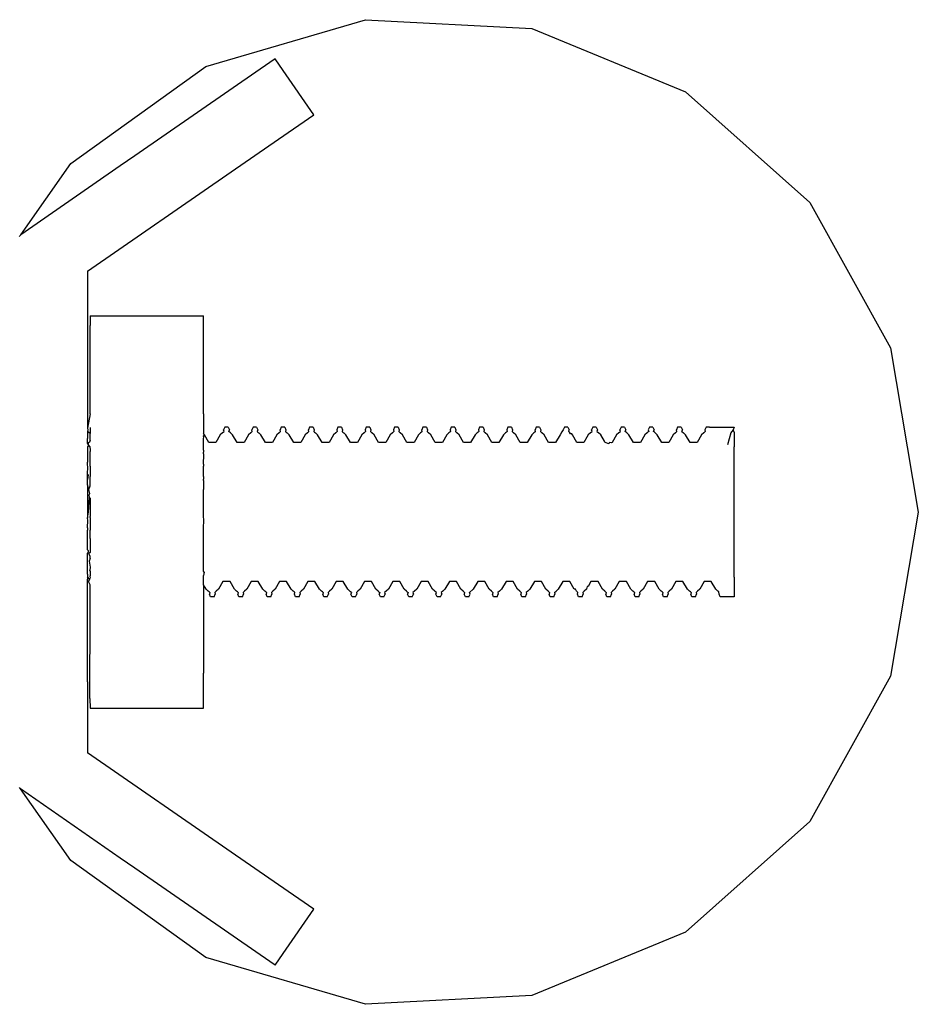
# Model space of a CAD drawing. Extents: x -1073 to 1127, y -1646 to 1793.
# Tile 14 of 39: x 88 to 120, y -74 to -40. Entities that reach past the tile are written whole.
import ezdxf

# ---------------------------------------------------------------- set-up
doc = ezdxf.new("R2010")
doc.units = 0
doc.layers.get('0').update_dxf_attribs({"linetype": 'CONTINUOUS'})

msp = doc.modelspace()

# ---------------------------------------------------------------- linework, layer by layer
for p, q in [((94.674, -41.23), (100.313, -39.581)), ((100.313, -39.581), (106.18, -39.891)), ((106.18, -39.891), (111.614, -42.126)), ((97.122, -40.964), (96.59, -41.332)), ((97.406, -41.375), (97.122, -40.964)), ((89.898, -44.653), (94.674, -41.23)), ((96.59, -41.332), (92.162, -44.39)), ((98.486, -42.938), (97.406, -41.375)), ((111.614, -42.126), (116.002, -46.033)), ((97.241, -43.799), (98.486, -42.938)), ((95.569, -44.953), (97.241, -43.799)), ((92.162, -44.39), (91.646, -44.746)), ((88.131, -47.174), (89.898, -44.653)), ((91.646, -44.746), (88.131, -47.174)), ((90.486, -48.464), (95.569, -44.953)), ((116.002, -46.033), (118.85, -51.172)), ((88.086, -47.237), (88.103, -47.213)), ((88.103, -47.213), (88.131, -47.174)), ((90.486, -48.464), (90.486, -48.714)), ((90.486, -48.714), (90.486, -49.003)), ((90.486, -49.003), (90.486, -49.409)), ((90.486, -49.409), (90.486, -49.673)), ((90.486, -49.673), (90.486, -50.036)), ((90.486, -50.036), (90.486, -50.356)), ((90.586, -50.035), (94.586, -50.035)), ((90.586, -50.035), (90.586, -50.378)), ((94.586, -51.279), (94.586, -50.035)), ((90.486, -50.356), (90.486, -50.534)), ((90.586, -53.5), (90.586, -50.378)), ((90.486, -50.534), (90.486, -50.854)), ((90.486, -50.854), (90.486, -50.964)), ((90.486, -50.964), (90.486, -54.007)), ((94.586, -53.5), (94.586, -51.279)), ((118.85, -51.172), (119.836, -56.964)), ((90.586, -53.5), (90.486, -54.007)), ((94.586, -53.5), (94.586, -54.188)), ((90.486, -54.007), (90.501, -54.062)), ((90.501, -54.062), (90.486, -54.119)), ((90.534, -54.152), (90.486, -54.119)), ((90.486, -54.119), (90.486, -54.371)), ((90.586, -54.188), (90.534, -54.152)), ((90.586, -53.981), (90.586, -54.188)), ((90.586, -54.428), (90.586, -54.188)), ((94.617, -54.234), (94.586, -54.188)), ((95.258, -54.166), (95.18, -54.234)), ((95.285, -54.142), (95.258, -54.166)), ((95.285, -54.142), (95.312, -54.118)), ((95.336, -53.964), (95.297, -54.062)), ((95.312, -54.118), (95.297, -54.062)), ((95.461, -53.964), (95.336, -53.964)), ((95.461, -53.964), (95.501, -54.062)), ((95.486, -54.118), (95.501, -54.062)), ((95.539, -54.165), (95.486, -54.118)), ((95.617, -54.234), (95.539, -54.165)), ((96.258, -54.165), (96.18, -54.234)), ((96.285, -54.142), (96.258, -54.165)), ((96.285, -54.142), (96.312, -54.118)), ((96.336, -53.964), (96.297, -54.062)), ((96.312, -54.118), (96.297, -54.062)), ((96.461, -53.964), (96.336, -53.964)), ((96.461, -53.964), (96.501, -54.062)), ((96.501, -54.062), (96.486, -54.118)), ((96.486, -54.118), (96.512, -54.142)), ((96.512, -54.142), (96.539, -54.165)), ((96.617, -54.234), (96.539, -54.165)), ((97.258, -54.165), (97.18, -54.234)), ((97.285, -54.142), (97.258, -54.165)), ((97.285, -54.142), (97.312, -54.118)), ((97.336, -53.964), (97.297, -54.062)), ((97.312, -54.118), (97.297, -54.062)), ((97.461, -53.964), (97.336, -53.964)), ((97.461, -53.964), (97.501, -54.062)), ((97.501, -54.062), (97.486, -54.118)), ((97.486, -54.118), (97.512, -54.142)), ((97.512, -54.142), (97.539, -54.165)), ((97.617, -54.234), (97.539, -54.165)), ((98.258, -54.165), (98.18, -54.234)), ((98.285, -54.142), (98.258, -54.165)), ((98.285, -54.142), (98.312, -54.118)), ((98.336, -53.964), (98.297, -54.062)), ((98.312, -54.118), (98.297, -54.062)), ((98.461, -53.964), (98.336, -53.964)), ((98.461, -53.964), (98.501, -54.062)), ((98.501, -54.062), (98.486, -54.118)), ((98.486, -54.118), (98.512, -54.142)), ((98.512, -54.142), (98.539, -54.165)), ((98.617, -54.234), (98.539, -54.165)), ((99.258, -54.165), (99.18, -54.234)), ((99.285, -54.142), (99.258, -54.165)), ((99.312, -54.118), (99.285, -54.142)), ((99.336, -53.964), (99.297, -54.062)), ((99.297, -54.062), (99.312, -54.118)), ((99.461, -53.964), (99.336, -53.964)), ((99.461, -53.964), (99.501, -54.062)), ((99.501, -54.062), (99.486, -54.118)), ((99.486, -54.118), (99.512, -54.142)), ((99.512, -54.142), (99.539, -54.165)), ((99.617, -54.234), (99.539, -54.165)), ((100.258, -54.165), (100.18, -54.234)), ((100.285, -54.142), (100.258, -54.165)), ((100.312, -54.118), (100.285, -54.142)), ((100.336, -53.964), (100.297, -54.062)), ((100.297, -54.062), (100.312, -54.118)), ((100.461, -53.964), (100.336, -53.964)), ((100.461, -53.964), (100.501, -54.062)), ((100.501, -54.062), (100.486, -54.118)), ((100.486, -54.118), (100.512, -54.142)), ((100.512, -54.142), (100.539, -54.165)), ((100.617, -54.234), (100.539, -54.165)), ((101.258, -54.165), (101.18, -54.234)), ((101.285, -54.142), (101.258, -54.165)), ((101.312, -54.118), (101.285, -54.142)), ((101.336, -53.964), (101.297, -54.062)), ((101.297, -54.062), (101.312, -54.118)), ((101.461, -53.964), (101.336, -53.964)), ((101.461, -53.964), (101.501, -54.062)), ((101.501, -54.062), (101.486, -54.118)), ((101.486, -54.118), (101.512, -54.142)), ((101.512, -54.142), (101.539, -54.165)), ((101.617, -54.234), (101.539, -54.165)), ((102.258, -54.165), (102.18, -54.234)), ((102.285, -54.142), (102.258, -54.165)), ((102.285, -54.142), (102.312, -54.118)), ((102.336, -53.964), (102.297, -54.062)), ((102.312, -54.118), (102.297, -54.062)), ((102.461, -53.964), (102.336, -53.964)), ((102.461, -53.964), (102.501, -54.062)), ((102.501, -54.062), (102.486, -54.118)), ((102.486, -54.118), (102.512, -54.142)), ((102.512, -54.142), (102.539, -54.165)), ((102.617, -54.234), (102.539, -54.165)), ((103.258, -54.165), (103.18, -54.234)), ((103.285, -54.142), (103.258, -54.165)), ((103.312, -54.118), (103.285, -54.142)), ((103.336, -53.964), (103.297, -54.062)), ((103.297, -54.062), (103.312, -54.118)), ((103.461, -53.964), (103.336, -53.964)), ((103.461, -53.964), (103.501, -54.062)), ((103.501, -54.062), (103.486, -54.118)), ((103.486, -54.118), (103.512, -54.142)), ((103.512, -54.142), (103.539, -54.165)), ((103.617, -54.234), (103.539, -54.165)), ((104.258, -54.165), (104.18, -54.234)), ((104.285, -54.142), (104.258, -54.165)), ((104.312, -54.118), (104.285, -54.142)), ((104.336, -53.964), (104.297, -54.062)), ((104.297, -54.062), (104.312, -54.118)), ((104.461, -53.964), (104.336, -53.964)), ((104.461, -53.964), (104.501, -54.062)), ((104.501, -54.062), (104.486, -54.118)), ((104.486, -54.118), (104.512, -54.142)), ((104.512, -54.142), (104.539, -54.165)), ((104.617, -54.234), (104.539, -54.165)), ((105.258, -54.166), (105.18, -54.234)), ((105.285, -54.142), (105.258, -54.166)), ((105.312, -54.118), (105.285, -54.142)), ((105.336, -53.964), (105.297, -54.062)), ((105.297, -54.062), (105.312, -54.118)), ((105.461, -53.964), (105.336, -53.964)), ((105.461, -53.964), (105.501, -54.062)), ((105.501, -54.062), (105.486, -54.118)), ((105.486, -54.118), (105.512, -54.142)), ((105.512, -54.142), (105.539, -54.165)), ((105.617, -54.234), (105.539, -54.165)), ((106.258, -54.166), (106.18, -54.234)), ((106.285, -54.142), (106.258, -54.166)), ((106.285, -54.142), (106.312, -54.118)), ((106.336, -53.964), (106.297, -54.062)), ((106.312, -54.118), (106.297, -54.062)), ((106.461, -53.964), (106.336, -53.964)), ((106.461, -53.964), (106.501, -54.062)), ((106.501, -54.062), (106.486, -54.118)), ((106.486, -54.118), (106.512, -54.142)), ((106.512, -54.142), (106.539, -54.165)), ((106.617, -54.234), (106.539, -54.165)), ((107.241, -54.128), (107.18, -54.234)), ((107.297, -54.062), (107.241, -54.128)), ((107.336, -53.964), (107.297, -54.062)), ((107.461, -53.964), (107.336, -53.964)), ((107.461, -53.964), (107.501, -54.062)), ((107.486, -54.118), (107.501, -54.062)), ((107.512, -54.142), (107.486, -54.118)), ((107.551, -54.198), (107.512, -54.142)), ((107.603, -54.209), (107.551, -54.198)), ((107.617, -54.234), (107.603, -54.209)), ((108.258, -54.165), (108.18, -54.234)), ((108.285, -54.142), (108.258, -54.165)), ((108.285, -54.142), (108.312, -54.118)), ((108.336, -53.964), (108.297, -54.062)), ((108.312, -54.118), (108.297, -54.062)), ((108.461, -53.964), (108.336, -53.964)), ((108.461, -53.964), (108.501, -54.062)), ((108.501, -54.062), (108.486, -54.118)), ((108.486, -54.118), (108.512, -54.142)), ((108.512, -54.142), (108.539, -54.165)), ((108.617, -54.234), (108.539, -54.165)), ((109.258, -54.165), (109.18, -54.234)), ((109.285, -54.142), (109.258, -54.165)), ((109.285, -54.142), (109.312, -54.118)), ((109.336, -53.964), (109.297, -54.062)), ((109.312, -54.118), (109.297, -54.062)), ((109.461, -53.964), (109.336, -53.964)), ((109.461, -53.964), (109.501, -54.062)), ((109.486, -54.118), (109.501, -54.062)), ((109.539, -54.165), (109.486, -54.118)), ((109.617, -54.234), (109.539, -54.165)), ((110.258, -54.165), (110.18, -54.234)), ((110.285, -54.142), (110.258, -54.165)), ((110.312, -54.118), (110.285, -54.142)), ((110.336, -53.964), (110.297, -54.062)), ((110.297, -54.062), (110.312, -54.118)), ((110.461, -53.964), (110.336, -53.964)), ((110.461, -53.964), (110.501, -54.062)), ((110.486, -54.118), (110.501, -54.062)), ((110.512, -54.142), (110.486, -54.118)), ((110.539, -54.165), (110.512, -54.142)), ((110.617, -54.234), (110.539, -54.165)), ((111.258, -54.165), (111.18, -54.234)), ((111.285, -54.142), (111.258, -54.165)), ((111.285, -54.142), (111.312, -54.118)), ((111.336, -53.964), (111.297, -54.062)), ((111.312, -54.118), (111.297, -54.062)), ((111.461, -53.964), (111.336, -53.964)), ((111.461, -53.964), (111.501, -54.062)), ((111.486, -54.118), (111.501, -54.062)), ((111.486, -54.118), (111.539, -54.165)), ((111.617, -54.234), (111.539, -54.165)), ((112.258, -54.166), (112.18, -54.234)), ((112.285, -54.143), (112.258, -54.166)), ((112.312, -54.119), (112.285, -54.143)), ((112.337, -53.964), (112.297, -54.062)), ((112.297, -54.062), (112.312, -54.119)), ((112.461, -53.964), (112.337, -53.964)), ((112.461, -53.964), (113.336, -53.964)), ((113.215, -54.174), (113.101, -54.589)), ((113.237, -54.136), (113.215, -54.174)), ((113.297, -54.062), (113.237, -54.136)), ((113.336, -53.964), (113.297, -54.062)), ((113.336, -54.145), (113.297, -54.062)), ((113.336, -54.145), (113.336, -54.665)), ((90.486, -54.528), (90.486, -54.371)), ((90.511, -54.566), (90.486, -54.528)), ((90.518, -54.524), (90.511, -54.566)), ((90.534, -54.6), (90.511, -54.566)), ((90.557, -54.501), (90.518, -54.524)), ((90.586, -54.428), (90.557, -54.501)), ((94.586, -54.292), (94.617, -54.234)), ((94.597, -54.322), (94.586, -54.292)), ((94.586, -54.371), (94.597, -54.322)), ((94.586, -54.428), (94.586, -54.371)), ((94.586, -54.596), (94.586, -54.428)), ((94.774, -54.505), (94.617, -54.234)), ((95.024, -54.505), (94.774, -54.505)), ((95.18, -54.234), (95.024, -54.505)), ((95.774, -54.505), (95.617, -54.234)), ((96.024, -54.505), (95.774, -54.505)), ((96.18, -54.234), (96.024, -54.505)), ((96.774, -54.505), (96.617, -54.234)), ((97.024, -54.505), (96.774, -54.505)), ((97.18, -54.234), (97.024, -54.505)), ((97.774, -54.505), (97.617, -54.234)), ((98.024, -54.505), (97.774, -54.505)), ((98.18, -54.234), (98.024, -54.505)), ((98.774, -54.505), (98.617, -54.234)), ((99.024, -54.505), (98.774, -54.505)), ((99.18, -54.234), (99.024, -54.505)), ((99.774, -54.505), (99.617, -54.234)), ((100.024, -54.505), (99.774, -54.505)), ((100.18, -54.234), (100.024, -54.505)), ((100.774, -54.505), (100.617, -54.234)), ((101.024, -54.505), (100.774, -54.505)), ((101.18, -54.234), (101.024, -54.505)), ((101.774, -54.505), (101.617, -54.234)), ((102.024, -54.505), (101.774, -54.505)), ((102.18, -54.234), (102.024, -54.505)), ((102.774, -54.505), (102.617, -54.234)), ((103.024, -54.505), (102.774, -54.505)), ((103.18, -54.234), (103.024, -54.505)), ((103.774, -54.505), (103.617, -54.234)), ((104.024, -54.505), (103.774, -54.505)), ((104.18, -54.234), (104.024, -54.505)), ((104.774, -54.505), (104.617, -54.234)), ((105.024, -54.505), (104.774, -54.505)), ((105.18, -54.234), (105.024, -54.505)), ((105.774, -54.505), (105.617, -54.234)), ((106.024, -54.505), (105.774, -54.505)), ((106.18, -54.234), (106.024, -54.505)), ((106.774, -54.505), (106.617, -54.234)), ((107.024, -54.505), (106.774, -54.505)), ((107.18, -54.234), (107.024, -54.505)), ((107.774, -54.505), (107.617, -54.234)), ((108.024, -54.505), (107.774, -54.505)), ((108.126, -54.327), (108.024, -54.505)), ((108.18, -54.234), (108.126, -54.327)), ((108.753, -54.468), (108.617, -54.234)), ((108.774, -54.505), (108.753, -54.468)), ((108.899, -54.553), (108.774, -54.505)), ((108.915, -54.505), (108.899, -54.553)), ((108.984, -54.52), (108.915, -54.505)), ((109.024, -54.505), (108.984, -54.52)), ((109.18, -54.234), (109.024, -54.505)), ((109.774, -54.505), (109.617, -54.234)), ((110.024, -54.505), (109.774, -54.505)), ((110.18, -54.234), (110.024, -54.505)), ((110.774, -54.505), (110.617, -54.234)), ((111.024, -54.505), (110.774, -54.505)), ((111.18, -54.234), (111.024, -54.505)), ((111.774, -54.505), (111.617, -54.234)), ((112.024, -54.505), (111.774, -54.505)), ((112.18, -54.234), (112.024, -54.505)), ((90.534, -54.6), (90.486, -54.66)), ((90.486, -54.66), (90.486, -54.852)), ((90.486, -54.852), (90.486, -55.205)), ((90.571, -54.655), (90.534, -54.6)), ((90.571, -54.655), (90.586, -54.786)), ((90.586, -54.786), (90.586, -54.828)), ((90.586, -55.346), (90.586, -54.828)), ((94.586, -54.678), (94.586, -54.596)), ((94.586, -54.786), (94.586, -54.678)), ((94.586, -54.786), (94.588, -54.852)), ((94.586, -54.893), (94.588, -54.852)), ((94.594, -54.936), (94.586, -54.893)), ((113.336, -55.464), (113.336, -54.665)), ((90.503, -55.464), (90.486, -55.205)), ((94.586, -55.28), (94.594, -54.936)), ((90.486, -55.533), (90.503, -55.464)), ((90.486, -55.63), (90.486, -55.533)), ((90.586, -55.346), (90.586, -55.464)), ((90.586, -55.464), (90.586, -55.716)), ((94.586, -55.28), (94.586, -55.346)), ((94.586, -55.464), (94.586, -55.346)), ((94.586, -55.716), (94.586, -55.464)), ((113.336, -55.5), (113.336, -55.464)), ((113.336, -56.443), (113.336, -55.5)), ((90.513, -55.653), (90.486, -55.63)), ((90.486, -55.817), (90.486, -55.63)), ((90.513, -55.653), (90.486, -55.817)), ((90.486, -56.009), (90.486, -55.817)), ((90.586, -56.042), (90.586, -55.716)), ((94.586, -55.716), (94.586, -55.81)), ((94.586, -55.853), (94.586, -55.81)), ((94.586, -55.853), (94.586, -56.174)), ((90.542, -56.174), (90.486, -56.009)), ((90.486, -56.009), (90.486, -56.568)), ((90.542, -56.174), (90.586, -56.042)), ((90.568, -56.316), (90.542, -56.174)), ((90.553, -56.362), (90.568, -56.316)), ((94.586, -56.316), (94.586, -56.174)), ((94.586, -56.478), (94.586, -56.316)), ((90.486, -56.568), (90.486, -56.964)), ((90.524, -56.964), (90.558, -56.457)), ((90.558, -56.457), (90.553, -56.362)), ((90.558, -56.457), (90.586, -56.478)), ((90.586, -56.478), (90.586, -56.964)), ((94.586, -56.964), (94.586, -56.478)), ((113.336, -57.485), (113.336, -56.443)), ((90.486, -57.186), (90.524, -56.964)), ((90.486, -56.964), (90.486, -57.186)), ((90.586, -56.964), (90.586, -57.126)), ((94.586, -57.16), (94.586, -56.964)), ((119.836, -56.964), (118.85, -62.756)), ((90.504, -57.255), (90.486, -57.186)), ((90.486, -57.517), (90.504, -57.255)), ((90.586, -57.16), (90.586, -57.126)), ((90.586, -57.16), (90.586, -57.58)), ((94.599, -57.201), (94.586, -57.16)), ((94.586, -57.58), (94.599, -57.201)), ((90.486, -57.517), (90.486, -57.611)), ((90.486, -58.193), (90.486, -57.611)), ((90.586, -57.58), (90.586, -57.611)), ((90.586, -57.905), (90.586, -57.611)), ((94.586, -57.611), (94.586, -57.58)), ((94.586, -57.905), (94.586, -57.611)), ((113.336, -58.427), (113.336, -57.485)), ((90.586, -57.905), (90.586, -57.969)), ((90.586, -57.969), (90.586, -58.193)), ((94.586, -57.969), (94.586, -57.905)), ((94.586, -58.193), (94.586, -57.969)), ((90.486, -58.302), (90.486, -58.193)), ((90.513, -58.328), (90.486, -58.302)), ((90.517, -58.376), (90.486, -58.413)), ((90.513, -58.328), (90.517, -58.376)), ((90.586, -58.391), (90.54, -58.43)), ((90.586, -58.193), (90.586, -58.391)), ((94.586, -58.391), (94.586, -58.193)), ((94.586, -58.607), (94.586, -58.391)), ((90.486, -58.694), (90.486, -58.413)), ((90.486, -58.859), (90.486, -58.694)), ((90.586, -58.54), (90.54, -58.43)), ((90.586, -58.607), (90.544, -58.694)), ((90.544, -58.694), (90.586, -58.906)), ((90.586, -58.607), (90.586, -58.54)), ((94.586, -58.694), (94.586, -58.607)), ((94.586, -58.906), (94.586, -58.694)), ((113.336, -58.464), (113.336, -58.427)), ((113.336, -59.262), (113.336, -58.464)), ((90.486, -58.978), (90.486, -58.859)), ((90.486, -59.093), (90.486, -58.978)), ((90.486, -59.162), (90.486, -59.093)), ((90.586, -58.906), (90.571, -59.023)), ((90.586, -59.053), (90.571, -59.023)), ((90.586, -59.053), (90.586, -59.093)), ((90.586, -59.093), (90.586, -59.211)), ((94.586, -59.053), (94.586, -58.906)), ((94.607, -59.093), (94.586, -59.053)), ((94.607, -59.093), (94.586, -59.211)), ((90.486, -59.162), (90.486, -59.249)), ((90.563, -59.341), (90.486, -59.249)), ((90.486, -59.249), (90.486, -59.341)), ((90.486, -59.408), (90.486, -59.341)), ((90.524, -59.422), (90.486, -59.408)), ((90.486, -62.964), (90.486, -59.408)), ((90.563, -59.341), (90.524, -59.422)), ((90.586, -59.531), (90.524, -59.422)), ((90.586, -59.294), (90.563, -59.341)), ((90.586, -59.211), (90.569, -59.239)), ((90.569, -59.239), (90.586, -59.294)), ((94.586, -59.34), (94.586, -59.211)), ((94.586, -59.411), (94.586, -59.34)), ((94.586, -59.531), (94.586, -59.411)), ((95.274, -59.422), (95.117, -59.693)), ((95.524, -59.422), (95.274, -59.422)), ((95.68, -59.693), (95.524, -59.422)), ((96.274, -59.422), (96.117, -59.693)), ((96.524, -59.422), (96.274, -59.422)), ((96.68, -59.693), (96.524, -59.422)), ((97.274, -59.422), (97.117, -59.693)), ((97.524, -59.422), (97.274, -59.422)), ((97.68, -59.693), (97.524, -59.422)), ((98.274, -59.422), (98.117, -59.693)), ((98.524, -59.422), (98.274, -59.422)), ((98.68, -59.693), (98.524, -59.422)), ((99.274, -59.422), (99.117, -59.693)), ((99.524, -59.422), (99.274, -59.422)), ((99.68, -59.693), (99.524, -59.422)), ((100.274, -59.422), (100.117, -59.693)), ((100.524, -59.422), (100.274, -59.422)), ((100.68, -59.693), (100.524, -59.422)), ((101.274, -59.422), (101.117, -59.693)), ((101.524, -59.422), (101.274, -59.422)), ((101.68, -59.693), (101.524, -59.422)), ((102.274, -59.422), (102.117, -59.693)), ((102.524, -59.422), (102.274, -59.422)), ((102.68, -59.693), (102.524, -59.422)), ((103.274, -59.422), (103.117, -59.693)), ((103.524, -59.422), (103.274, -59.422)), ((103.68, -59.693), (103.524, -59.422)), ((104.274, -59.422), (104.117, -59.693)), ((104.524, -59.422), (104.274, -59.422)), ((104.68, -59.693), (104.524, -59.422)), ((105.274, -59.422), (105.117, -59.693)), ((105.524, -59.422), (105.274, -59.422)), ((105.68, -59.693), (105.524, -59.422)), ((106.274, -59.422), (106.117, -59.693)), ((106.524, -59.422), (106.274, -59.422)), ((106.68, -59.693), (106.524, -59.422)), ((107.274, -59.422), (107.117, -59.693)), ((107.524, -59.422), (107.274, -59.422)), ((107.68, -59.693), (107.524, -59.422)), ((108.274, -59.422), (108.175, -59.589)), ((108.524, -59.422), (108.274, -59.422)), ((108.68, -59.693), (108.524, -59.422)), ((109.274, -59.422), (109.117, -59.693)), ((109.524, -59.422), (109.274, -59.422)), ((109.68, -59.693), (109.524, -59.422)), ((110.274, -59.422), (110.117, -59.693)), ((110.524, -59.422), (110.274, -59.422)), ((110.68, -59.693), (110.524, -59.422)), ((111.274, -59.422), (111.117, -59.693)), ((111.524, -59.422), (111.274, -59.422)), ((111.68, -59.693), (111.524, -59.422)), ((112.274, -59.422), (112.117, -59.693)), ((112.524, -59.422), (112.274, -59.422)), ((112.68, -59.693), (112.524, -59.422)), ((113.336, -59.262), (113.336, -59.783)), ((90.586, -60.428), (90.586, -59.531)), ((94.68, -59.693), (94.586, -59.531)), ((94.586, -59.531), (94.586, -60.428)), ((94.754, -59.758), (94.68, -59.693)), ((94.785, -59.785), (94.754, -59.758)), ((94.785, -59.785), (94.812, -59.809)), ((95.038, -59.763), (94.986, -59.809)), ((95.117, -59.693), (95.038, -59.763)), ((95.758, -59.762), (95.68, -59.693)), ((95.785, -59.785), (95.758, -59.762)), ((95.785, -59.785), (95.812, -59.809)), ((96.039, -59.762), (95.986, -59.809)), ((96.117, -59.693), (96.039, -59.762)), ((96.758, -59.762), (96.68, -59.693)), ((96.785, -59.785), (96.758, -59.762)), ((96.785, -59.785), (96.812, -59.809)), ((97.039, -59.762), (96.986, -59.809)), ((97.117, -59.693), (97.039, -59.762)), ((97.758, -59.762), (97.68, -59.693)), ((97.785, -59.785), (97.758, -59.762)), ((97.812, -59.809), (97.785, -59.785)), ((98.039, -59.762), (97.986, -59.809)), ((98.117, -59.693), (98.039, -59.762)), ((98.758, -59.762), (98.68, -59.693)), ((98.785, -59.785), (98.758, -59.762)), ((98.785, -59.785), (98.812, -59.809)), ((99.039, -59.762), (98.986, -59.809)), ((99.117, -59.693), (99.039, -59.762)), ((99.758, -59.762), (99.68, -59.693)), ((99.785, -59.785), (99.758, -59.762)), ((99.812, -59.809), (99.785, -59.785)), ((100.039, -59.762), (99.986, -59.809)), ((100.117, -59.693), (100.039, -59.762)), ((100.759, -59.763), (100.68, -59.693)), ((100.785, -59.785), (100.759, -59.763)), ((100.785, -59.785), (100.812, -59.809)), ((101.039, -59.762), (100.986, -59.809)), ((101.117, -59.693), (101.039, -59.762)), ((101.758, -59.762), (101.68, -59.693)), ((101.785, -59.785), (101.758, -59.762)), ((101.785, -59.785), (101.812, -59.809)), ((102.039, -59.762), (101.986, -59.809)), ((102.117, -59.693), (102.039, -59.762)), ((102.758, -59.762), (102.68, -59.693)), ((102.785, -59.785), (102.758, -59.762)), ((102.812, -59.809), (102.785, -59.785)), ((103.039, -59.762), (102.986, -59.809)), ((103.117, -59.693), (103.039, -59.762)), ((103.758, -59.762), (103.68, -59.693)), ((103.785, -59.785), (103.758, -59.762)), ((103.785, -59.785), (103.812, -59.809)), ((103.986, -59.809), (104.117, -59.693)), ((104.758, -59.762), (104.68, -59.693)), ((104.785, -59.785), (104.758, -59.762)), ((104.785, -59.785), (104.812, -59.809)), ((105.039, -59.762), (104.986, -59.809)), ((105.117, -59.693), (105.039, -59.762)), ((105.758, -59.762), (105.68, -59.693)), ((105.785, -59.785), (105.758, -59.762)), ((105.785, -59.785), (105.812, -59.809)), ((106.039, -59.762), (105.986, -59.809)), ((106.117, -59.693), (106.039, -59.762)), ((106.758, -59.762), (106.68, -59.693)), ((106.785, -59.785), (106.758, -59.762)), ((106.785, -59.785), (106.812, -59.809)), ((106.986, -59.809), (107.039, -59.762)), ((107.117, -59.693), (107.039, -59.762)), ((107.731, -59.689), (107.68, -59.693)), ((107.758, -59.762), (107.731, -59.689)), ((107.785, -59.785), (107.758, -59.762)), ((107.812, -59.809), (107.785, -59.785)), ((108.039, -59.762), (107.986, -59.809)), ((108.117, -59.693), (108.039, -59.762)), ((108.139, -59.597), (108.117, -59.693)), ((108.175, -59.589), (108.139, -59.597)), ((108.758, -59.762), (108.68, -59.693)), ((108.785, -59.785), (108.758, -59.762)), ((108.785, -59.785), (108.812, -59.809)), ((109.039, -59.762), (108.986, -59.809)), ((109.117, -59.693), (109.039, -59.762)), ((109.758, -59.762), (109.68, -59.693)), ((109.785, -59.785), (109.758, -59.762)), ((109.785, -59.785), (109.812, -59.809)), ((110.039, -59.762), (109.986, -59.809)), ((110.117, -59.693), (110.039, -59.762)), ((110.758, -59.762), (110.68, -59.693)), ((110.785, -59.785), (110.758, -59.762)), ((110.812, -59.809), (110.785, -59.785)), ((111.039, -59.762), (110.986, -59.809)), ((111.117, -59.693), (111.039, -59.762)), ((111.759, -59.763), (111.68, -59.693)), ((111.785, -59.785), (111.759, -59.763)), ((111.785, -59.785), (111.812, -59.809)), ((112.039, -59.762), (111.986, -59.809)), ((112.117, -59.693), (112.039, -59.762)), ((112.758, -59.762), (112.68, -59.693)), ((112.785, -59.785), (112.758, -59.762)), ((112.797, -59.865), (112.785, -59.785)), ((113.336, -59.783), (113.336, -59.964)), ((94.812, -59.809), (94.797, -59.865)), ((94.836, -59.964), (94.797, -59.865)), ((94.961, -59.964), (94.836, -59.964)), ((94.961, -59.964), (95.001, -59.865)), ((94.986, -59.809), (95.001, -59.865)), ((95.812, -59.809), (95.797, -59.865)), ((95.836, -59.964), (95.797, -59.865)), ((95.961, -59.964), (95.836, -59.964)), ((95.961, -59.964), (96.001, -59.865)), ((95.986, -59.809), (96.001, -59.865)), ((96.812, -59.809), (96.797, -59.865)), ((96.836, -59.964), (96.797, -59.865)), ((96.961, -59.964), (96.836, -59.964)), ((96.961, -59.964), (97.001, -59.865)), ((96.986, -59.809), (97.001, -59.865)), ((97.797, -59.865), (97.812, -59.809)), ((97.836, -59.964), (97.797, -59.865)), ((97.961, -59.964), (97.836, -59.964)), ((97.961, -59.964), (98.001, -59.865)), ((97.986, -59.809), (98.001, -59.865)), ((98.812, -59.809), (98.797, -59.865)), ((98.836, -59.964), (98.797, -59.865)), ((98.961, -59.964), (98.836, -59.964)), ((98.961, -59.964), (99.001, -59.865)), ((98.986, -59.809), (99.001, -59.865)), ((99.812, -59.809), (99.797, -59.865)), ((99.836, -59.964), (99.797, -59.865)), ((99.961, -59.964), (99.836, -59.964)), ((99.961, -59.964), (100.001, -59.865)), ((99.986, -59.809), (100.001, -59.865)), ((100.812, -59.809), (100.797, -59.865)), ((100.836, -59.964), (100.797, -59.865)), ((100.961, -59.964), (100.836, -59.964)), ((100.961, -59.964), (101.001, -59.865)), ((100.986, -59.809), (101.001, -59.865)), ((101.812, -59.809), (101.797, -59.865)), ((101.836, -59.964), (101.797, -59.865)), ((101.961, -59.964), (101.836, -59.964)), ((101.961, -59.964), (102.001, -59.865)), ((101.986, -59.809), (102.001, -59.865)), ((102.797, -59.865), (102.812, -59.809)), ((102.836, -59.964), (102.797, -59.865)), ((102.961, -59.964), (102.836, -59.964)), ((102.961, -59.964), (103.001, -59.865)), ((102.986, -59.809), (103.001, -59.865)), ((103.812, -59.809), (103.797, -59.865)), ((103.836, -59.964), (103.797, -59.865)), ((103.961, -59.964), (103.836, -59.964)), ((103.961, -59.964), (104.001, -59.865)), ((104.001, -59.865), (103.986, -59.809)), ((104.812, -59.809), (104.797, -59.865)), ((104.836, -59.964), (104.797, -59.865)), ((104.961, -59.964), (104.836, -59.964)), ((104.961, -59.964), (105.001, -59.865)), ((104.986, -59.809), (105.001, -59.865)), ((105.812, -59.809), (105.797, -59.865)), ((105.836, -59.964), (105.797, -59.865)), ((105.961, -59.964), (105.836, -59.964)), ((105.961, -59.964), (106.001, -59.865)), ((105.986, -59.809), (106.001, -59.865)), ((106.812, -59.809), (106.797, -59.865)), ((106.809, -59.897), (106.797, -59.865)), ((106.836, -59.964), (106.809, -59.897)), ((106.961, -59.964), (106.836, -59.964)), ((106.961, -59.964), (107.001, -59.865)), ((106.986, -59.809), (107.001, -59.865)), ((107.797, -59.865), (107.812, -59.809)), ((107.836, -59.964), (107.797, -59.865)), ((107.961, -59.964), (107.836, -59.964)), ((107.961, -59.964), (108.001, -59.865)), ((107.986, -59.809), (108.001, -59.865)), ((108.812, -59.809), (108.797, -59.865)), ((108.836, -59.964), (108.797, -59.865)), ((108.961, -59.964), (108.836, -59.964)), ((108.961, -59.964), (109.001, -59.865)), ((108.986, -59.809), (109.001, -59.865)), ((109.812, -59.809), (109.797, -59.865)), ((109.836, -59.964), (109.797, -59.865)), ((109.961, -59.964), (109.836, -59.964)), ((109.961, -59.964), (110.001, -59.865)), ((109.986, -59.809), (110.001, -59.865)), ((110.812, -59.809), (110.797, -59.865)), ((110.836, -59.964), (110.797, -59.865)), ((110.961, -59.964), (110.836, -59.964)), ((110.961, -59.964), (111.001, -59.865)), ((110.986, -59.809), (111.001, -59.865)), ((111.812, -59.809), (111.797, -59.865)), ((111.836, -59.964), (111.797, -59.865)), ((111.961, -59.964), (111.836, -59.964)), ((111.961, -59.964), (112.001, -59.865)), ((111.986, -59.809), (112.001, -59.865)), ((112.836, -59.964), (112.797, -59.865)), ((113.336, -59.964), (112.836, -59.964)), ((90.573, -63.552), (90.586, -60.428)), ((94.586, -60.428), (94.586, -62.649)), ((94.586, -63.892), (94.586, -62.649)), ((118.85, -62.756), (116.002, -67.895)), ((90.486, -62.964), (90.486, -63.074)), ((90.486, -63.074), (90.486, -63.393)), ((90.486, -63.393), (90.486, -63.572)), ((90.486, -63.572), (90.486, -63.891)), ((90.573, -63.552), (90.586, -63.892)), ((90.486, -63.891), (90.486, -64.254)), ((90.586, -63.892), (94.586, -63.892)), ((90.486, -64.254), (90.486, -64.518)), ((90.486, -64.518), (90.486, -64.925)), ((90.486, -64.925), (90.486, -65.214)), ((90.486, -65.214), (90.486, -65.464)), ((95.57, -68.974), (90.486, -65.464)), ((88.118, -66.736), (88.086, -66.69)), ((89.898, -69.274), (88.118, -66.736)), ((91.647, -69.182), (88.118, -66.736)), ((116.002, -67.895), (111.614, -71.802)), ((92.162, -69.538), (91.647, -69.182)), ((97.241, -70.129), (95.57, -68.974)), ((94.674, -72.697), (89.898, -69.274)), ((96.59, -72.596), (92.162, -69.538)), ((98.486, -70.989), (97.241, -70.129)), ((97.406, -72.553), (98.486, -70.989)), ((111.614, -71.802), (106.18, -74.036)), ((97.122, -72.964), (96.59, -72.596)), ((97.122, -72.964), (97.406, -72.553)), ((100.313, -74.346), (94.674, -72.697)), ((106.18, -74.036), (100.313, -74.346))]:
    msp.add_line(p, q)

doc.saveas('drawing.dxf')
